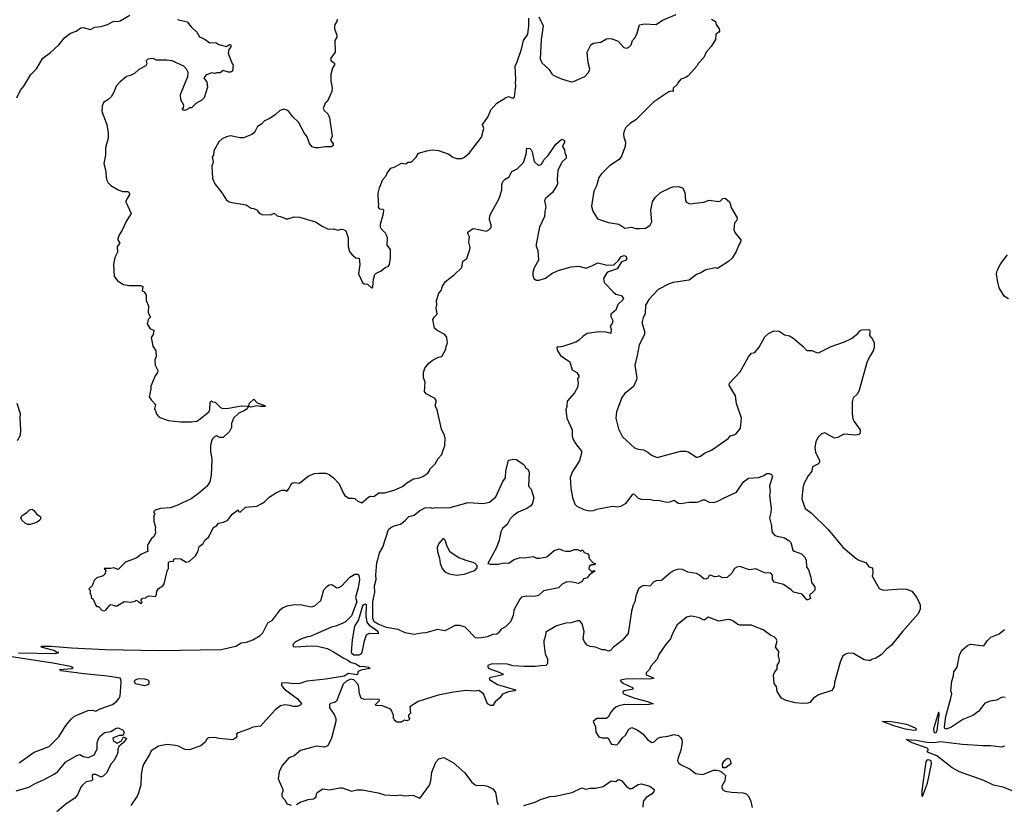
# Model space of a CAD drawing. Extents: x 2220333 to 2384341, y 721037 to 894043.
# Tile 23 of 256: x 2258787 to 2268066, y 741475 to 748872. Entities that reach past the tile are written whole.
import ezdxf

# ---------------------------------------------------------------- set-up
doc = ezdxf.new("R2010")
doc.units = 0

msp = doc.modelspace()

# ---------------------------------------------------------------- linework, layer by layer
at = {"layer": '0CON10XD'}
for points in [[(2258758.8, 748135), (2258793.9, 748206.1), (2258827.5, 748245), (2258892.5, 748355), (2258945, 748407.5), (2259005, 748507.5), (2259077.4, 748562.6), (2259155.5, 748634.5), (2259212, 748705), (2259265, 748744), (2259320, 748765), (2259364.2, 748795.8), (2259385, 748798.8), (2259455, 748780), (2259495, 748800), (2259555, 748806.7), (2259615, 748826.7), (2259675, 748857.5), (2259703.6, 748853.6), (2259735, 748861.2), (2259825, 748913.8)], [(2260275, 748874), (2260365, 748850), (2260403, 748803), (2260457.5, 748755), (2260480.7, 748710.7), (2260525, 748692.5), (2260580, 748655), (2260636.1, 748656.1), (2260665, 748636.7), (2260735, 748617.5), (2260765, 748637.5), (2260777.5, 748635), (2260776.7, 748615), (2260758.3, 748591.7), (2260753.3, 748555), (2260772.5, 748495), (2260791.7, 748451.7), (2260800, 748445), (2260793, 748387), (2260775, 748377.5), (2260755, 748377.5), (2260705, 748393.3), (2260675, 748371.2), (2260645, 748371.2), (2260625, 748364.3), (2260595, 748370.8), (2260540.5, 748349.5), (2260523.9, 748323.9), (2260551.4, 748281.4), (2260556.4, 748235), (2260525.5, 748135), (2260505, 748114), (2260447.6, 748082.4), (2260405, 748040), (2260385, 748040), (2260367.5, 748025), (2260340, 748015), (2260320.7, 748020.7), (2260317.5, 748025), (2260329.5, 748040.5), (2260334, 748065), (2260305, 748117.5), (2260302.9, 748165), (2260370.8, 748335), (2260374.2, 748375), (2260360, 748405), (2260333, 748433), (2260222.6, 748482.6), (2260175, 748490.5), (2260075, 748488.8), (2260045, 748505.7), (2259995, 748500), (2259978, 748485), (2259986.7, 748455), (2259975, 748436.7), (2259909.3, 748400.7), (2259870, 748365), (2259830, 748345), (2259795, 748337.5), (2259733.3, 748285), (2259696, 748244), (2259675, 748187.5), (2259648.8, 748145), (2259617.5, 748115), (2259578.3, 748091.7), (2259563.8, 748055), (2259560, 748005), (2259608.8, 747885), (2259621.2, 747805), (2259620, 747755), (2259596.7, 747665), (2259596, 747595), (2259580.8, 747515), (2259594.3, 747455), (2259606.1, 747366.1), (2259621.2, 747335), (2259645, 747310), (2259715, 747266.7), (2259755, 747253.3), (2259805, 747253.3), (2259823.3, 747235), (2259823.3, 747225), (2259786.7, 747165), (2259786.7, 747155), (2259836.7, 747045), (2259793.6, 746976.4), (2259753.3, 746886.7), (2259726, 746845), (2259712, 746805), (2259712, 746795), (2259731.2, 746765), (2259706.9, 746733.1), (2259708.5, 746681.5), (2259685, 746628.6), (2259669.7, 746565), (2259677.8, 746455), (2259708.6, 746408.6), (2259764.6, 746374.6), (2259815, 746364.4), (2259925.7, 746365.7), (2259947, 746357), (2259940, 746315), (2259960, 746305), (2259980, 746275), (2259980, 746225), (2260000, 746175), (2259998.3, 746108.3), (2260017.5, 746075), (2260017.5, 746065), (2259997.5, 746045), (2259987.5, 746005), (2260017, 745957), (2260050, 745945), (2260046.4, 745903.6), (2260027.5, 745875), (2260033, 745843), (2260042.5, 745795), (2260069.3, 745749.3), (2260073.3, 745695), (2260061.2, 745665), (2260063.8, 745615), (2260090, 745565), (2260086.7, 745545), (2260063.3, 745515), (2260023, 745417), (2260023, 745387), (2260008.8, 745315), (2260025, 745287.5), (2260066.7, 745245), (2260057.5, 745205), (2260079.3, 745149.3), (2260102.5, 745125), (2260185, 745094.3), (2260305, 745080.8), (2260405, 745080), (2260455, 745088), (2260485.7, 745104.3), (2260570, 745175), (2260578.8, 745195), (2260582.5, 745265), (2260595, 745280), (2260605, 745270), (2260630, 745265), (2260680, 745215), (2260697, 745207), (2260755, 745208.8), (2260878.8, 745231.2), (2260937, 745227), (2260936.7, 745215), (2260922.9, 745197.1), (2260895, 745180), (2260855, 745166.7), (2260803.3, 745115), (2260783.6, 745066.4), (2260781.7, 745028.3), (2260765, 744990), (2260705, 744932.5), (2260673, 744933), (2260645, 744947.5), (2260625, 744942.5), (2260607.5, 744925), (2260595, 744900), (2260586.7, 744855), (2260586.7, 744805), (2260598.8, 744725), (2260593, 744577), (2260577.5, 744515), (2260552.5, 744475), (2260472.5, 744405), (2260404.1, 744355.9), (2260269.5, 744290.5), (2260205, 744270), (2260115, 744262.5), (2260063, 744247), (2260050, 744235), (2260050, 744225), (2260060, 744215), (2260052.5, 744195), (2260052.5, 744145), (2260067.5, 744085), (2260062.5, 744065), (2260067.5, 744035), (2260052.5, 743995), (2260030.7, 743979.3), (2259998.3, 743931.7), (2259992.5, 743915), (2259992.5, 743872.5), (2259998.3, 743861.7), (2259929.3, 743830.7), (2259891.7, 743798.3), (2259785, 743757.5), (2259715, 743687.5), (2259675, 743703.3), (2259645, 743697.5), (2259581.7, 743698.3), (2259600, 743675), (2259590, 743645), (2259575, 743630), (2259515, 743610), (2259490, 743585), (2259470, 743535), (2259440, 743505), (2259450, 743495), (2259450, 743455), (2259460, 743445), (2259460, 743425), (2259478.3, 743408.3), (2259500, 743355), (2259515, 743340), (2259528.3, 743338.3), (2259563, 743303), (2259585, 743300), (2259600, 743305), (2259637, 743353), (2259650.7, 743359.3), (2259685, 743346.2), (2259705, 743346.7), (2259773, 743387), (2259835, 743380), (2259875, 743390), (2259885, 743400), (2259908.3, 743388.3), (2259925, 743370), (2259935, 743370), (2259940, 743385), (2259930, 743395), (2259945, 743417.5), (2259975, 743420), (2259990, 743435), (2260008.3, 743441.7), (2260066.2, 743433.8), (2260077.5, 743455), (2260080, 743485), (2260095, 743510), (2260136.4, 743533.6), (2260147.7, 743552.3), (2260180, 743685), (2260190, 743695), (2260190, 743755), (2260195, 743760), (2260215, 743767.5), (2260237, 743763), (2260240, 743785), (2260255, 743792.5), (2260305, 743787.5), (2260355, 743756.2), (2260385, 743763.8), (2260445, 743816.7), (2260467.5, 743855), (2260477.5, 743905), (2260516.4, 743933.6), (2260532.5, 743965), (2260566.4, 743993.6), (2260613.3, 744085), (2260646.4, 744103.6), (2260660, 744125), (2260706.4, 744133.6), (2260747.5, 744155), (2260790.5, 744209.5), (2260845, 744250), (2260850, 744235), (2260865, 744230), (2260914, 744276), (2261023.2, 744286.8), (2261057.1, 744302.9), (2261094.3, 744325.7), (2261138.3, 744371.7), (2261205.8, 744414.2), (2261257, 744437), (2261285, 744437.5), (2261305, 744427.5), (2261325, 744448.8), (2261341.9, 744488.1), (2261355, 744503.3), (2261375, 744507.5), (2261425, 744503.3), (2261505, 744568.8), (2261565, 744593.3), (2261605, 744596.7), (2261673, 744597), (2261705, 744582.5), (2261743, 744553), (2261797.5, 744495), (2261835, 744410), (2261855, 744380), (2261867, 744377), (2261885, 744360), (2261925, 744362.5), (2261945, 744357.5), (2261975, 744332.5), (2262011.7, 744318.3), (2262076.4, 744373.6), (2262095, 744380), (2262125, 744377.5), (2262170.3, 744409.7), (2262225, 744412), (2262315, 744436), (2262395, 744471.2), (2262435, 744506.2), (2262498.3, 744541.7), (2262555, 744552), (2262587.5, 744565), (2262635, 744597.5), (2262652.5, 744625), (2262652.5, 744635), (2262702.5, 744685), (2262732.5, 744735), (2262766.1, 744773.9), (2262777, 744813), (2262792.5, 744855), (2262797.5, 744925), (2262791.7, 744951.7), (2262762.7, 745012.7), (2262721.2, 745195), (2262701.2, 745235), (2262713.3, 745265), (2262713.3, 745285), (2262696.7, 745305), (2262617.1, 745345), (2262601.9, 745365), (2262609.2, 745455), (2262592.5, 745495), (2262591.9, 745545), (2262604.3, 745585), (2262644.3, 745635), (2262685, 745665.8), (2262735, 745690), (2262765, 745696.7), (2262803.3, 745765), (2262805, 745790), (2262820, 745825), (2262813.3, 745875), (2262795, 745903.3), (2262721.7, 745941.7), (2262695, 745963.3), (2262680.8, 746045), (2262695, 746071.2), (2262723, 746097), (2262712, 746155), (2262719.2, 746185), (2262715.7, 746225), (2262735.8, 746294.2), (2262760, 746320), (2262770.9, 746359.1), (2262801.2, 746405), (2262882.6, 746467.4)], [(2261778.1, 748875), (2261777.5, 748855), (2261756.7, 748825), (2261752.5, 748805), (2261752.5, 748785), (2261777.5, 748725), (2261777, 748707), (2261757.5, 748675), (2261760, 748565), (2261716.7, 748505), (2261722.5, 748485), (2261753, 748463), (2261752.5, 748445), (2261736.1, 748413.9), (2261720, 748355), (2261718.8, 748295), (2261732.5, 748225), (2261730, 748195), (2261687.5, 748105), (2261667.5, 748085), (2261647.5, 748035), (2261657.5, 748015), (2261692.5, 747985), (2261706.4, 747946.4), (2261732.5, 747775), (2261717.5, 747735), (2261741.7, 747701.7), (2261740, 747685), (2261725, 747673.3), (2261665, 747672.5), (2261605, 747662.5), (2261573.6, 747663.6), (2261543.9, 747673.9), (2261517.5, 747705), (2261497.7, 747767.7), (2261468.8, 747805), (2261413.3, 747905), (2261360, 747955), (2261325, 748007.5), (2261305, 748020), (2261275, 748026.7), (2261240, 748015), (2261196.1, 747973.9), (2261145, 747938.8), (2261095, 747916.7), (2261065, 747887.5), (2261026.7, 747865), (2261000.8, 747809.2), (2260975, 747790), (2260895, 747757.5), (2260865, 747757.5), (2260775, 747777.5), (2260735, 747767.5), (2260695, 747747.5), (2260665, 747720), (2260617.5, 747635), (2260612.5, 747595), (2260602.5, 747575), (2260610, 747535), (2260607.5, 747515), (2260597.5, 747495), (2260603, 747373), (2260627.5, 747325), (2260687.3, 747247.3), (2260733.3, 747175), (2260756.4, 747156.4), (2260785, 747146.7), (2260920, 747125), (2260970, 747095), (2260995, 747092.5), (2261025, 747077.5), (2261045, 747047.5), (2261070, 747035), (2261155, 747032.5), (2261185, 747047.5), (2261213, 747023), (2261245, 747017.5), (2261297, 746993), (2261315, 746993.3), (2261375, 747013.3), (2261425, 747010), (2261575, 746966.2), (2261636.4, 746926.4), (2261695, 746897.5), (2261745, 746900), (2261785, 746887.5), (2261817, 746897), (2261840, 746895), (2261860.7, 746880.7), (2261883.8, 746815), (2261884.2, 746734.2), (2261896.2, 746685), (2261920, 746655), (2261955, 746626.7), (2261987.5, 746625), (2261992, 746565), (2261981.2, 746475), (2262017.5, 746395), (2262035, 746382.5), (2262065, 746377.5), (2262105, 746340), (2262116.4, 746353.6), (2262121.2, 746425), (2262135, 746470), (2262145, 746480), (2262195, 746502.5), (2262230, 746535), (2262263, 746547), (2262272.5, 746565), (2262282.5, 746625), (2262282.5, 746705), (2262250, 746745), (2262252.5, 746815), (2262245, 746840), (2262235, 746860), (2262197, 746897), (2262187, 746917), (2262188.8, 746945), (2262216, 747045), (2262217.5, 747075), (2262211.7, 747081.7), (2262180, 747085), (2262167.5, 747105), (2262172.5, 747135), (2262167.5, 747145), (2262166.7, 747235), (2262176.7, 747285), (2262210, 747365), (2262236.7, 747395), (2262250, 747425), (2262285, 747472.5), (2262317.7, 747482.3), (2262385, 747520), (2262425, 747512.5), (2262445, 747527.5), (2262475, 747530), (2262523.3, 747575), (2262545, 747612.5), (2262625, 747636.2), (2262675, 747643.3), (2262735, 747640), (2262830, 747605), (2262870, 747575), (2262905, 747562.5), (2262955, 747562.5), (2262980, 747575), (2263025, 747617.5), (2263140, 747765), (2263160, 747845), (2263150, 747885), (2263198.3, 747951.7), (2263227.6, 748022.4), (2263284.5, 748085.5), (2263365, 748133.8), (2263395, 748148.8), (2263435, 748133.3), (2263450, 748145), (2263464.2, 748245), (2263458.6, 748275), (2263463.3, 748306.7), (2263456.7, 748435), (2263475.5, 748474.5), (2263515.6, 748595), (2263534.3, 748675), (2263575.5, 748735), (2263585.6, 748814.4), (2263584.3, 748885)], [(2263679.8, 748899.8), (2263719.4, 748815), (2263701.2, 748685), (2263693.6, 748503.6), (2263707.5, 748465), (2263775, 748403.8), (2263800.9, 748360.9), (2263815, 748349.2), (2263894.5, 748314.5), (2263985, 748285.8), (2264005, 748287.5), (2264112.5, 748335), (2264146.7, 748375), (2264161.2, 748405), (2264144.2, 748465), (2264135.8, 748565), (2264170.8, 748635), (2264190.3, 748649.7), (2264265, 748658.8), (2264317.5, 748692.5), (2264360, 748695), (2264428.7, 748668.7), (2264480.9, 748610.9), (2264507, 748603), (2264525, 748608.8), (2264551.2, 748635), (2264563.3, 748675), (2264587.5, 748705), (2264607.5, 748745), (2264628, 748822), (2264675, 748831.1), (2264785, 748826.2), (2264844.4, 748865.6), (2264975, 748921.2)], [(2265305.6, 748875.6), (2265344.1, 748854.1), (2265351.2, 748825), (2265378, 748785), (2265381.2, 748765), (2265376.7, 748755), (2265348.8, 748735), (2265343.3, 748685), (2265302.3, 748617.7), (2265255.9, 748564.1), (2265234, 748515), (2265185, 748463.3), (2265169.2, 748435), (2265087.7, 748342.3), (2265065, 748326.7), (2265019.1, 748310.9), (2264990, 748275), (2264985, 748262.5), (2264946.7, 748225), (2264946.4, 748203.6), (2264940, 748195), (2264925, 748197.5), (2264905, 748190), (2264765, 748096.2), (2264593.2, 747926.8), (2264543.3, 747895), (2264500, 747855), (2264483.8, 747825), (2264478.8, 747795), (2264480, 747765), (2264496.1, 747716.1), (2264493.8, 747675), (2264460, 747585), (2264436.7, 747555), (2264346.1, 747493.9), (2264266.7, 747415), (2264246.1, 747383.9), (2264223.9, 747306.1), (2264198.8, 747255), (2264176.7, 747115), (2264190, 747065), (2264233.6, 746993.6), (2264335, 746960), (2264435, 746942.5), (2264490, 746905), (2264553.9, 746916.1), (2264595, 746902.5), (2264627.3, 746902.7), (2264685, 746906), (2264730, 746935), (2264743.8, 746965), (2264734.5, 747074.5), (2264752.2, 747155), (2264775, 747194.2), (2264825, 747242), (2264916.1, 747286.1), (2264945, 747295.8), (2264995, 747300), (2265033.8, 747285), (2265054.3, 747245), (2265061.2, 747165), (2265070, 747150), (2265100, 747135), (2265235, 747150), (2265285, 747169.4), (2265375, 747157.1), (2265392, 747165), (2265415, 747187.5), (2265435, 747188), (2265475.5, 747155.5), (2265494.4, 747094.4), (2265547.5, 747005), (2265545, 746980), (2265523.8, 746956.2), (2265516.4, 746893.6), (2265526.7, 746865), (2265583.3, 746795), (2265580, 746775), (2265566.7, 746755), (2265540, 746685), (2265502.5, 746625), (2265468.3, 746591.7), (2265365, 746527.5), (2265345, 746532.5), (2265252.5, 746515), (2265207.5, 746485), (2265165, 746470), (2265095, 746417.5), (2264945, 746393.8), (2264908.3, 746381.7), (2264805, 746328.8), (2264716.2, 746235), (2264685, 746180), (2264680.9, 746099.1), (2264664.5, 746065.5), (2264654.3, 746025), (2264654.4, 746004.4), (2264675.6, 745935), (2264675.5, 745904.5), (2264624.3, 745805), (2264607.9, 745705), (2264583.9, 745616.1), (2264603.1, 745495), (2264600, 745475), (2264570.6, 745415), (2264487, 745343), (2264461.5, 745308.5), (2264412.5, 745175), (2264403.9, 745113.9), (2264430, 745015), (2264469.3, 744939.3), (2264580, 744835), (2264615, 744821.9), (2264665, 744817.5), (2264705.5, 744795.5), (2264740, 744765), (2264794.1, 744744.1), (2265015, 744802.5), (2265065, 744802.5), (2265086.4, 744796.4), (2265165, 744747.5), (2265175, 744746.7), (2265203.6, 744756.4), (2265242.5, 744785), (2265307.5, 744815), (2265465, 744923.3), (2265485, 744947.5), (2265536.1, 744963.9), (2265580.7, 745019.3), (2265588.8, 745115), (2265543, 745253), (2265532, 745325), (2265507.1, 745367.1), (2265473.8, 745425), (2265476, 745445), (2265578.3, 745551.7), (2265655, 745693.3), (2265685, 745726.7), (2265716.7, 745735), (2265756.2, 745785), (2265808.8, 745881.2), (2265845.4, 745914.6), (2265895, 745938.9), (2265945, 745936.7), (2265995, 745900.8), (2266040.5, 745890.5), (2266075, 745873.8), (2266171.2, 745791.2), (2266205, 745753.3), (2266253, 745753), (2266295, 745733.3), (2266315, 745732.5), (2266435, 745790), (2266560, 745835), (2266625, 745867.5), (2266685, 745912.5), (2266705, 745937.5), (2266725, 745947.5), (2266785, 745952.5), (2266795, 745947.5), (2266800, 745935), (2266797.5, 745895), (2266825, 745860), (2266840, 745825), (2266840, 745785), (2266832.5, 745755), (2266801.7, 745701.7), (2266775, 745650), (2266699.5, 745380.5), (2266683.3, 745345), (2266643, 745307), (2266631.2, 745268.8), (2266632.9, 745155), (2266640.3, 745110.3), (2266651.2, 745085), (2266707.5, 745005), (2266706.7, 744975), (2266695, 744962.5), (2266665, 744954), (2266555, 744964.2), (2266498.1, 744931.9), (2266465, 744927.5), (2266375, 744976.7), (2266345, 744966.7), (2266312.7, 744937.3), (2266290, 744895), (2266282, 744835), (2266287.5, 744795), (2266325.8, 744715), (2266324.3, 744695.7), (2266310, 744680), (2266257.5, 744655), (2266252.5, 744615), (2266218.8, 744571.2), (2266176.7, 744495), (2266166.2, 744455), (2266156.7, 744355), (2266178.3, 744298.3), (2266190, 744265), (2266245, 744222.5), (2266406.7, 744065), (2266541.4, 743901.4), (2266655, 743803.3), (2266695, 743776.7), (2266760, 743755), (2266790, 743715), (2266823, 743703), (2266827.5, 743655), (2266822.5, 743625), (2266888.3, 743508.3), (2266925, 743493.8), (2267097.7, 743507.7), (2267145, 743504), (2267195, 743483.3), (2267241.2, 743425), (2267273.8, 743355), (2267273.8, 743315), (2267255, 743270), (2267105.5, 743104.5), (2267003.3, 742975), (2266955, 742937.5), (2266907.5, 742885), (2266857, 742853), (2266815, 742840), (2266805, 742830), (2266785, 742830), (2266745, 742837.5), (2266645, 742896.2), (2266595, 742900), (2266565, 742886.7), (2266542.7, 742867.3), (2266518, 742815), (2266465.7, 742624.3), (2266463.8, 742585), (2266441.7, 742548.3), (2266314.3, 742505.7), (2266266.7, 742475), (2266234.2, 742435.8), (2266215, 742427.1), (2266175, 742424.2), (2266095, 742432.9), (2266009.2, 742455), (2265966, 742475), (2265925, 742537.5), (2265918.8, 742585), (2265897.5, 742615), (2265892.5, 742695), (2265902.5, 742725), (2265925, 742750), (2265926.7, 742785), (2265943.3, 742815), (2265946.7, 742835), (2265938.8, 742875), (2265940, 742915), (2265908.8, 742955), (2265926.7, 743015), (2265917.5, 743035), (2265897.5, 743055), (2265865, 743066.7), (2265795, 743118.8), (2265727.5, 743145), (2265685, 743162.5), (2265575, 743163.8), (2265555, 743168.8), (2265506.7, 743205), (2265485, 743214), (2265465, 743215.7), (2265375, 743200.8), (2265275, 743238.6), (2265245, 743212.5), (2265235, 743210.8), (2265195, 743232.5), (2265135.8, 743245.8), (2265105, 743248), (2265075, 743240), (2264984.2, 743165.8), (2264938.8, 743085), (2264920.8, 743035), (2264872.1, 742977.9), (2264811.7, 742888.3), (2264795.6, 742844.4), (2264735, 742777.5), (2264721.2, 742745), (2264691.2, 742715), (2264690, 742695), (2264743.3, 742675), (2264762.5, 742665), (2264758.8, 742661.2), (2264725, 742654.6), (2264571.4, 742658.6), (2264495, 742654.2), (2264450, 742645), (2264452.5, 742635), (2264477.5, 742615), (2264563.3, 742575), (2264570, 742565), (2264555, 742556.7), (2264485, 742543.3), (2264472.5, 742535), (2264470, 742525), (2264482.7, 742512.7), (2264583.3, 742475), (2264703.3, 742445), (2264758.3, 742421.7), (2264695, 742412.1), (2264485.6, 742414.4), (2264435, 742404), (2264405, 742391.2), (2264380.5, 742369.5), (2264357.5, 742345), (2264333, 742297), (2264315, 742282.5), (2264225, 742282.5), (2264192.5, 742255), (2264212.5, 742205), (2264216.7, 742155), (2264245, 742110), (2264275, 742102.5), (2264325, 742102.5), (2264336.1, 742096.1), (2264353.9, 742053.9), (2264365, 742042.5), (2264415, 742036.7), (2264435, 742053.3), (2264467.3, 742102.7), (2264495, 742126.7), (2264528.3, 742181.7), (2264555, 742198.8), (2264607.3, 742177.3), (2264658.3, 742138.3), (2264705, 742086.2), (2264745, 742056.7), (2264765, 742060), (2264801.2, 742098.8), (2264825, 742108.8), (2264895, 742116.2), (2264955, 742132), (2264995, 742122), (2265015.8, 742105.8), (2265026, 742085), (2265030, 742055), (2265016.9, 741985), (2264989.2, 741905), (2264988, 741885), (2264995.8, 741865.8), (2265015, 741850), (2265106.7, 741805), (2265155, 741764.4), (2265225, 741756.9), (2265325, 741795.7), (2265357.5, 741797.5), (2265381.7, 741791.7), (2265401.2, 741781.2), (2265440, 741745), (2265431.2, 741695), (2265404, 741645), (2265403, 741633), (2265415, 741611.2), (2265435, 741600), (2265495, 741588), (2265605, 741583.8), (2265633.6, 741573.6), (2265653.6, 741553.6), (2265673.3, 741515), (2265690.6, 741445)], [(2262882.6, 746467.4), (2262954.3, 746535), (2262963.8, 746595), (2262999.7, 746620.3), (2263030, 746705), (2263033.3, 746725), (2263020, 746775), (2263026, 746826), (2263010, 746855), (2263011.7, 746868.3), (2263055, 746900), (2263067.7, 746902.3), (2263185, 746878.9), (2263209.8, 746890.2), (2263228.9, 746911.1), (2263230.9, 746935), (2263215.5, 746985), (2263217.1, 747025), (2263305.6, 747185), (2263331.9, 747265), (2263330, 747315), (2263340, 747345), (2263361.1, 747368.9), (2263401.2, 747388.8), (2263425, 747440), (2263475, 747464.2), (2263535, 747526.2), (2263560.8, 747605), (2263565, 747660), (2263596.2, 747656.2), (2263606.1, 747646.1), (2263616.2, 747625), (2263636.7, 747535), (2263675, 747497.5), (2263705, 747510), (2263731.4, 747555), (2263768.3, 747591.7), (2263840.7, 747699.3), (2263895, 747744.4), (2263915.8, 747735), (2263920.8, 747725), (2263922, 747715), (2263905, 747687.5), (2263904, 747675), (2263922.5, 747645), (2263925, 747620), (2263938.8, 747585), (2263936.7, 747565), (2263899.7, 747530.3), (2263857.7, 747452.3), (2263851.9, 747365), (2263855.6, 747325), (2263850.7, 747309.3), (2263807.9, 747242.1), (2263743.8, 747185), (2263733.9, 747166.1), (2263746.2, 747105), (2263736.2, 747065), (2263733.8, 747015), (2263684.4, 746915), (2263653.8, 746755), (2263655, 746736.7), (2263671.5, 746695), (2263675.5, 746605), (2263635, 746533.3), (2263622.7, 746492.7), (2263622.7, 746462.7), (2263631.7, 746431.7), (2263655, 746416.2), (2263684.1, 746415.9), (2263743.3, 746435), (2263800.7, 746479.3), (2263861.3, 746508.7), (2263985, 746541.1), (2264058, 746548), (2264125, 746530), (2264186.3, 746553.7), (2264235, 746580.8), (2264325, 746558.8), (2264385, 746562), (2264429.3, 746600.7), (2264455, 746638.8), (2264485, 746648), (2264497.5, 746645), (2264510, 746625), (2264502.5, 746605), (2264460, 746590), (2264417.3, 746522.7), (2264335, 746496), (2264320, 746485), (2264288.3, 746431.7), (2264294.2, 746395), (2264385, 746300), (2264405, 746285.6), (2264455, 746272.9), (2264476.9, 746245), (2264470.2, 746229.8), (2264424.1, 746185.9), (2264405.5, 746134.5), (2264359.2, 746095), (2264357.5, 746075), (2264375.6, 746035), (2264370.9, 746009.1), (2264353, 745983), (2264362.5, 745955), (2264356.7, 745913.3), (2264314.3, 745924.3), (2264245, 745929.2), (2264135.8, 745914.2), (2264093.8, 745886.2), (2264055, 745848.6), (2264027.1, 745832.9), (2263915, 745792.5), (2263873.6, 745783.6), (2263853.3, 745786.7), (2263848.3, 745781.7), (2263851.2, 745755), (2263883.3, 745705), (2263972.5, 745645), (2263995, 745570), (2264037.5, 745545), (2264057.5, 745515), (2264057.5, 745505), (2264043.3, 745485), (2264050, 745445), (2264043.8, 745405), (2264016.2, 745355), (2263946.7, 745275), (2263942.5, 745225), (2263933.3, 745195), (2263944.2, 745115), (2263994.5, 745004.5), (2263994.5, 744945), (2264002.9, 744915), (2264024.3, 744875), (2264083.3, 744805), (2264083.1, 744785), (2264062, 744715), (2264044, 744685), (2263994.3, 744605.7), (2263976.2, 744555), (2263980, 744455), (2263998.3, 744368.3), (2264020, 744305), (2264037.5, 744285), (2264105, 744253.8), (2264155, 744241.2), (2264195, 744243.8), (2264225, 744256.2), (2264375, 744284), (2264425, 744280), (2264452.5, 744285), (2264501.2, 744315), (2264565, 744400), (2264575, 744402), (2264615, 744362), (2264645, 744350), (2264731.7, 744348.3), (2264775, 744338.8), (2264805, 744343.3), (2264885, 744322.5), (2264915, 744326), (2264955, 744341.2), (2264993.3, 744315), (2265015, 744311.9), (2265095.8, 744324.2), (2265165, 744322.5), (2265185, 744326), (2265225, 744346), (2265244.1, 744344.1), (2265285, 744323.8), (2265325, 744320), (2265367.6, 744332.4), (2265426.6, 744363.4), (2265541.7, 744418.3), (2265608.6, 744515), (2265655, 744548.6), (2265750, 744555), (2265795, 744570), (2265827, 744593), (2265855, 744593.3), (2265873.9, 744583.9), (2265881.2, 744565), (2265852.3, 744477.7), (2265860, 744425), (2265852, 744385), (2265868.1, 744265), (2265866.7, 744225), (2265853.3, 744175), (2265871.3, 744101.3), (2265876.9, 744045), (2265905, 744007.5), (2265995, 743988.1), (2266035, 743962.5), (2266055, 743943.3), (2266075, 743872), (2266085, 743862.5), (2266155, 743835.7), (2266185, 743806), (2266197.9, 743775), (2266203.3, 743713.3), (2266220, 743685), (2266244, 743615), (2266248.8, 743565), (2266280, 743525), (2266280, 743495), (2266269.3, 743480.7), (2266230, 743445), (2266240, 743415), (2266215, 743402.5), (2266205, 743403.8), (2266160, 743455), (2266080, 743475), (2266058.3, 743498.3), (2265986.9, 743546.9), (2265898.6, 743568.6), (2265882.9, 743595), (2265882, 743635), (2265865, 743653.8), (2265805, 743656), (2265725, 743695.8), (2265665, 743685.7), (2265575, 743718), (2265545, 743710.8), (2265525, 743698), (2265500, 743655), (2265455, 743614), (2265415, 743610), (2265375, 743630), (2265365, 743622.5), (2265338.3, 743618.3), (2265295, 743636), (2265285, 743632.5), (2265271.7, 743608.3), (2265253.6, 743596.4), (2265235, 743601.2), (2265195, 743636), (2265165, 743650), (2265083.7, 743663.7), (2265035, 743688.1), (2264995, 743691.4), (2264955, 743679.4), (2264926.8, 743663.2), (2264835, 743586), (2264785, 743581.4), (2264765, 743572.5), (2264725, 743531.2), (2264665, 743538.8), (2264637.1, 743522.9), (2264620, 743505), (2264593.7, 743436.3), (2264584.3, 743385), (2264567.7, 743352.3), (2264553.3, 743296.7), (2264520.6, 743085), (2264465, 743020), (2264382.3, 742957.7), (2264355, 742923.8), (2264335, 742917.5), (2264305, 742932.5), (2264275, 742930), (2264215, 742956.2), (2264165, 742961.2), (2264135, 742976.2), (2264109.2, 743005), (2264097.5, 743035), (2264108, 743105), (2264088.8, 743175), (2264065, 743203.8), (2264045, 743204), (2263985, 743184.2), (2263935, 743182.5), (2263845, 743157.5), (2263745, 743097.5), (2263743.8, 743065), (2263726.7, 743015), (2263726.2, 742995), (2263738, 742895), (2263761.4, 742845), (2263761.4, 742805), (2263759.2, 742795), (2263745.9, 742784.1), (2263698.9, 742781.1), (2263645, 742774), (2263545.2, 742774.8), (2263435, 742781.1), (2263385, 742795.2), (2263295, 742798), (2263230, 742795), (2263200, 742785), (2263198.3, 742768.3), (2263210, 742755), (2263305, 742720.8), (2263337.5, 742705), (2263342.5, 742695), (2263228.3, 742671.7), (2263212.5, 742665), (2263215, 742652.5), (2263290, 742605), (2263460, 742555), (2263456.4, 742543.6), (2263395, 742534), (2263337, 742513), (2263311.9, 742478.1), (2263268.3, 742441.7), (2263245, 742407.5), (2263225, 742407.5), (2263195, 742422.5), (2263156.7, 742515), (2263115, 742546.7), (2263075, 742541.2), (2262995, 742546.9), (2262875, 742533.1), (2262845, 742524.4), (2262732.5, 742505), (2262541.2, 742445), (2262462.5, 742395), (2262470, 742335), (2262450, 742315), (2262450, 742295), (2262460, 742285), (2262458.3, 742271.7), (2262435, 742262.5), (2262413, 742267), (2262385, 742250), (2262345, 742250), (2262320, 742265), (2262320, 742275), (2262310, 742285), (2262310, 742315), (2262287.5, 742365), (2262276.1, 742376.1), (2262205, 742402.5), (2262142.5, 742405), (2262141.2, 742415), (2262176.7, 742455), (2262176.1, 742466.1), (2262035, 742464.4), (2262003.8, 742475), (2261988.1, 742515), (2261984.5, 742575), (2261976.2, 742605), (2261935, 742646.8), (2261905, 742654.4), (2261865.9, 742635), (2261835, 742608.5), (2261772.9, 742447.1), (2261755.4, 742434.6), (2261716.7, 742425), (2261706.2, 742415), (2261707.5, 742385), (2261750.6, 742320.6), (2261765.9, 742284.1), (2261765.6, 742254.4), (2261725, 742098.8), (2261690, 742025), (2261655, 742013.3), (2261585, 742023.3), (2261435, 741983.3), (2261375, 741932.5), (2261325, 741913.8), (2261262.5, 741845), (2261232.5, 741785), (2261222.5, 741715), (2261266.7, 741615), (2261267.5, 741595), (2261257.5, 741575), (2261257.5, 741555), (2261266.4, 741536.4), (2261287.5, 741515), (2261305, 741480), (2261345, 741467.5)], [(2268105, 746241.4), (2268063.8, 746265), (2268017.5, 746345), (2268001.4, 746411.4), (2267993.2, 746475), (2268002, 746515), (2268035, 746573.6), (2268095, 746654.5)], [(2258766.7, 744905), (2258793.3, 744955), (2258798, 745005), (2258791.2, 745115), (2258796, 745155), (2258763.6, 745253.6)], [(2260965, 745220), (2260947.5, 745225), (2260946, 745235), (2260954.2, 745255), (2260995, 745293.3), (2261025, 745260.8), (2261097.5, 745235), (2261100, 745225), (2261095, 745223.8), (2261055, 745223.8), (2261025, 745231.2), (2260965, 745220)], [(2263105, 743040), (2263083.8, 743045), (2262985, 743144.2), (2262935, 743160.6), (2262890.3, 743159.7), (2262795, 743108.8), (2262725, 743123.3), (2262615, 743090.6), (2262575, 743089.4), (2262505, 743074.5), (2262420.4, 743090.4), (2262355, 743124.3), (2262245, 743140.7), (2262165, 743173.1), (2262128.9, 743195), (2262114.3, 743225), (2262114.1, 743385), (2262134.3, 743475.7), (2262131.2, 743535), (2262147.2, 743595), (2262144.6, 743635), (2262153, 743755), (2262165, 743792.5), (2262176.5, 743845), (2262210.9, 743899.1), (2262262, 744065), (2262284.3, 744085.7), (2262315, 744101.4), (2262375, 744115.7), (2262420.2, 744149.8), (2262455, 744188), (2262505, 744202), (2262555, 744241.2), (2262605, 744270), (2262655, 744273.3), (2262675, 744267.5), (2262705, 744273.3), (2262775, 744268.8), (2262843.9, 744273.9), (2263015, 744321.2), (2263155, 744310), (2263215, 744323.3), (2263275, 744372.5), (2263340.5, 744519.5), (2263365.9, 744554.1), (2263367.1, 744615), (2263395, 744720), (2263445, 744727.5), (2263470, 744725), (2263532.3, 744682.3), (2263546.7, 744665), (2263555, 744647.5), (2263577.5, 744635), (2263590, 744605), (2263582.5, 744475), (2263606.7, 744445), (2263632, 744365), (2263615.8, 744305), (2263605, 744290), (2263565.6, 744264.4), (2263485, 744228.9), (2263441.3, 744198.7), (2263408.1, 744165), (2263384.4, 744115), (2263335.9, 744074.1), (2263322, 744045), (2263306, 743965), (2263281.2, 743895), (2263200, 743745), (2263225, 743737.5), (2263295, 743740), (2263355, 743751.2), (2263395, 743748), (2263448.7, 743781.3), (2263505, 743802.5), (2263545, 743797.1), (2263625, 743811.2), (2263656.1, 743796.1), (2263685, 743794), (2263755, 743806.7), (2263825, 743866.7), (2263875, 743882.5), (2263906.2, 743866.2), (2263935, 743862.5), (2263975, 743862.5), (2264015, 743876.7), (2264045, 743876.2), (2264075, 743860), (2264085, 743870), (2264095, 743870), (2264107.5, 743847.5), (2264140, 743835), (2264150, 743825), (2264150, 743795), (2264191.7, 743751.7), (2264210, 743745), (2264208.3, 743731.7), (2264175, 743732.5), (2264153.9, 743716.1), (2264150, 743695), (2264175, 743670), (2264185, 743670), (2264195, 743680), (2264210, 743675), (2264153.6, 743636.4), (2264135, 743610), (2264099.3, 743600.7), (2264087.5, 743575), (2264055, 743556), (2263995, 743570), (2263945, 743572), (2263899.5, 743550.5), (2263865, 743516.7), (2263722.1, 743487.9), (2263675, 743444.2), (2263635, 743434.2), (2263565, 743436), (2263515, 743426.2), (2263500.3, 743409.7), (2263442.5, 743305), (2263436.7, 743255), (2263412.5, 743195), (2263365, 743147.5), (2263325, 743127.5), (2263300, 743090), (2263285, 743080), (2263243.6, 743076.4), (2263195, 743053.8), (2263135, 743044), (2263105, 743040)], [(2258865, 744113.3), (2258842.2, 744122.2), (2258806.2, 744155), (2258796.7, 744175), (2258811.2, 744198.8), (2258855, 744225.8), (2258880.4, 744249.6), (2258905, 744256.1), (2258921.8, 744245), (2258945, 744213.8), (2258983.3, 744185), (2258986.1, 744173.9), (2258975.9, 744154.1), (2258952.5, 744135), (2258885, 744114.2), (2258865, 744113.3)], [(2262905, 743636.2), (2262975, 743643.8), (2263075, 743677.5), (2263100, 743705), (2263100, 743725), (2263080, 743745), (2263060, 743755), (2263005, 743768.8), (2262925, 743800), (2262845, 743851.2), (2262814.2, 743904.2), (2262795.9, 743965.9), (2262785, 743977.5), (2262775, 743976.7), (2262736.2, 743935), (2262721.2, 743895), (2262723.8, 743855), (2262742, 743795), (2262748.8, 743745), (2262767.7, 743697.7), (2262795, 743666.7), (2262835, 743646.2), (2262905, 743636.2)], [(2258775, 742904.4), (2259123, 742897), (2259157, 742907), (2259135, 742910), (2259110, 742925), (2258990, 742955), (2258994.2, 742965.8), (2259084.5, 742965.5), (2259275, 742948.5), (2259592.9, 742932.9), (2260106, 742926), (2260685, 742934), (2260824.1, 742965.9), (2260875, 742997.5), (2260925, 743002), (2260985.8, 743024.2), (2261054.1, 743065.9), (2261078.3, 743091.7), (2261125, 743186.7), (2261169.5, 743210.5), (2261245, 743312.5), (2261265, 743326.7), (2261307.5, 743345), (2261375, 743358.8), (2261445, 743356.7), (2261535, 743337.5), (2261570, 743345), (2261623.8, 743395), (2261654.2, 743495.8), (2261681.2, 743528.8), (2261705, 743543.3), (2261728.3, 743548.3), (2261776.4, 743516.4), (2261795, 743518), (2261824.5, 743535.5), (2261899.2, 743615), (2261945, 743643.8), (2261973.8, 743645), (2261984, 743635), (2261988.1, 743595), (2261977.6, 743515), (2261952.8, 743425), (2261964.3, 743385), (2261915, 743251.9), (2261855, 743191), (2261765, 743154.4), (2261732.5, 743147.5), (2261525, 743057.8), (2261498.8, 743055), (2261442.9, 743035), (2261387.5, 743005), (2261364, 742985), (2261361.2, 742975), (2261365, 742963.3), (2261385, 742958.6), (2261538.1, 742968.1), (2261592.5, 742965), (2261685, 742943.1), (2261743.1, 742913.1), (2261841.3, 742851.3), (2261879.2, 742835), (2261905, 742814.2), (2261955, 742800), (2261995, 742773.3), (2262023.9, 742776.1), (2262075, 742768), (2262090, 742755), (2262015, 742742), (2261975, 742726.7), (2261973.3, 742705), (2261965.5, 742694.5), (2261885, 742708.7), (2261845, 742681.9), (2261673.3, 742655), (2261492.5, 742635), (2261427.8, 742612.2), (2261375, 742609.2), (2261290.8, 742619.2), (2261254.5, 742615.5), (2261256, 742595), (2261280.6, 742565), (2261405, 742467.9), (2261443.1, 742425), (2261437.5, 742412.5), (2261405, 742395.8), (2261365, 742396.2), (2261337.5, 742405), (2261285, 742412.5), (2261245, 742402), (2261195, 742364), (2261055, 742212), (2260985, 742203.3), (2260945, 742183.1), (2260837.5, 742145), (2260830, 742135), (2260832.5, 742115), (2260825, 742100), (2260795, 742082.5), (2260665, 742096.2), (2260625, 742105.8), (2260565, 742102), (2260554, 742095), (2260535, 742060), (2260495, 742026), (2260385, 741988), (2260343, 741993), (2260285, 742024.3), (2260255, 742030.8), (2260175, 742037.5), (2260095.8, 742024.2), (2260025, 741980), (2260012, 741945), (2259957.5, 741855), (2259945.8, 741825), (2259932.5, 741755), (2259928.8, 741655), (2259903.8, 741575), (2259895, 741552.5), (2259835, 741462.5)], [(2261985, 742884.3), (2262005, 742892.4), (2262013.3, 742905), (2262035.9, 743015), (2262056.9, 743073.1), (2262085, 743086.9), (2262170, 743085), (2262170, 743095), (2262161.2, 743105), (2262087.6, 743157.6), (2262062, 743192), (2262053.5, 743245), (2262056.4, 743355), (2262045, 743360.8), (2262023.8, 743355), (2262016.7, 743345), (2261978.6, 743215), (2261943.3, 743155), (2261921.2, 743025), (2261911.1, 742905), (2261935, 742885.3), (2261985, 742884.3)], [(2268075, 742482.5), (2268045, 742486), (2267992.1, 742457.9), (2267933.1, 742446.9), (2267882.5, 742427.5), (2267825, 742352.5), (2267768.9, 742311.1), (2267675, 742273.3), (2267562, 742198), (2267515, 742183.1), (2267505, 742190), (2267501.9, 742205), (2267514, 742304), (2267563.5, 742475), (2267572, 742515), (2267563.9, 742545), (2267572.6, 742635), (2267588.6, 742685), (2267592.3, 742725), (2267621.7, 742768.3), (2267645, 742880), (2267658.6, 742915), (2267674.5, 742935.5), (2267718.3, 742971.7), (2267746.8, 742983.2), (2267875, 742970), (2267903.8, 743015), (2267940.6, 743049.4), (2268017.8, 743082.2), (2268067.6, 743122.4)], [(2258782.8, 741867.2), (2258925, 741967.5), (2259065, 742018.6), (2259155, 742110), (2259222.6, 742217.4), (2259275, 742280.8), (2259305, 742304.3), (2259430.3, 742359.7), (2259473.9, 742363.9), (2259505, 742354), (2259545, 742375.8), (2259663.3, 742415), (2259698.9, 742445), (2259724.2, 742475), (2259732.5, 742495), (2259742.2, 742625), (2259740.8, 742655), (2259733, 742663), (2259615, 742684.1), (2259395, 742704.7), (2259175.8, 742734.2), (2259163.6, 742746.4), (2259280, 742755), (2259290, 742765), (2259265, 742772.5), (2259100, 742805), (2258462.9, 742902.9)], [(2259965, 742594), (2259995, 742604.2), (2260006.2, 742615), (2260008.8, 742635), (2259996.7, 742645), (2259965, 742653.3), (2259902.8, 742657.2), (2259874.3, 742645.7), (2259866.7, 742635), (2259875, 742614), (2259965, 742594)], [(2267215, 742170.8), (2267134.7, 742184.7), (2267026.2, 742215), (2266920, 742255), (2266985, 742258.5), (2267145, 742230.5), (2267225.5, 742195.5), (2267236.2, 742185), (2267235, 742173.8), (2267215, 742170.8)], [(2267415, 742148.2), (2267425, 742151.6), (2267435, 742170), (2267453.8, 742315), (2267452.5, 742335), (2267445, 742342.5), (2267400, 742185), (2267403.6, 742155), (2267415, 742148.2)], [(2258755, 741603.1), (2258873.8, 741635), (2258940, 741675), (2259005, 741702), (2259111.3, 741758.7), (2259145.4, 741784.6), (2259222, 741875), (2259325, 741935.7), (2259355, 741944), (2259384.5, 741924.5), (2259435, 741915.6), (2259489.1, 741940.9), (2259516.7, 741995), (2259518.6, 742055), (2259525.7, 742084.3), (2259542.3, 742115), (2259587.9, 742152.1), (2259647.3, 742162.7), (2259695, 742193.5), (2259715, 742195.5), (2259760.8, 742175), (2259771.2, 742155), (2259766.7, 742135), (2259757.5, 742122.5), (2259725, 742123.1), (2259676.7, 742105), (2259666.2, 742095), (2259666.7, 742075), (2259705, 742051.2), (2259745.8, 742074.2), (2259765, 742112.5), (2259792.5, 742095), (2259765, 742058.8), (2259720.7, 742019.3), (2259711.9, 741995), (2259713.1, 741965), (2259706.9, 741945), (2259675, 741886), (2259645, 741853.3), (2259607.1, 741775), (2259575, 741741.2), (2259555, 741730), (2259505, 741754.5), (2259476.2, 741755), (2259470, 741745), (2259472.5, 741705), (2259465, 741696), (2259415, 741687.1), (2259375, 741651.9), (2259361.8, 741635), (2259331.5, 741565), (2259307.5, 741532.5), (2259225, 741478.9), (2259137.9, 741405)], [(2268156.2, 741595), (2268055, 741635.4), (2267965, 741655.8), (2267875, 741699.6), (2267645, 741782.1), (2267575, 741819.3), (2267430.9, 741930.9), (2267343.3, 741965), (2267340, 741975), (2267350, 741985), (2267350, 741995), (2267340, 742005), (2267197.5, 742055), (2267140, 742085), (2267235, 742080), (2267335, 742060), (2267405, 742057.5), (2267465, 742067.5), (2267673.2, 742043.2), (2267865, 742028), (2267935, 742030), (2268043.8, 742016.2), (2268072.5, 742025)], [(2261396.7, 741473.3), (2261430, 741495), (2261505, 741520), (2261555, 741526.7), (2261580, 741545), (2261583.3, 741575), (2261590, 741585), (2261645, 741620), (2261705, 741610), (2261805, 741628.8), (2261825, 741628.8), (2261915, 741598), (2261965, 741611.2), (2262015, 741611.2), (2262165, 741583.1), (2262224.4, 741564.4), (2262335, 741558), (2262375, 741563.8), (2262415, 741556.2), (2262495, 741562), (2262555, 741533.8), (2262565, 741538.8), (2262647.9, 741655), (2262661.1, 741695), (2262670.7, 741779.3), (2262707.7, 741872.3), (2262737, 741903), (2262785, 741915.6), (2262874.2, 741865), (2262983.1, 741773.1), (2263046.6, 741686.6), (2263079.1, 741659.1), (2263095, 741650.8), (2263155, 741654.3), (2263196.8, 741646.8), (2263245, 741620), (2263270.8, 741585), (2263285.9, 741495.9), (2263295, 741472.5)], [(2265435, 741817.5), (2265415, 741820), (2265411.2, 741855), (2265430.9, 741889.1), (2265458.3, 741908.3), (2265475, 741902.5), (2265486.1, 741886.1), (2265490, 741855), (2265445, 741823.3), (2265435, 741817.5)], [(2267295, 741550), (2267343.1, 741675), (2267379.2, 741855), (2267376.4, 741885), (2267356, 741895), (2267335, 741890), (2267327.8, 741875), (2267288, 741605), (2267290, 741555), (2267295, 741550)], [(2263537.3, 741462.7), (2263645, 741494.3), (2263695, 741519.4), (2263785, 741547.8), (2263835, 741550.5), (2263993.4, 741586.6), (2264085, 741631.2), (2264118.8, 741618.8), (2264163, 741627), (2264213.2, 741626.8), (2264285, 741642), (2264360, 741695), (2264405, 741690), (2264423, 741707), (2264435, 741708), (2264462.5, 741695), (2264505, 741642.5), (2264535, 741623.8), (2264555, 741624), (2264615, 741661.2), (2264645, 741667.1), (2264726.8, 741646.8), (2264766.7, 741615), (2264763.8, 741595), (2264747, 741573), (2264691.7, 741538.3), (2264668.3, 741511.7), (2264661.9, 741495), (2264660.6, 741449.4)]]:
    msp.add_lwpolyline(points, dxfattribs=at)

doc.saveas('drawing.dxf')
